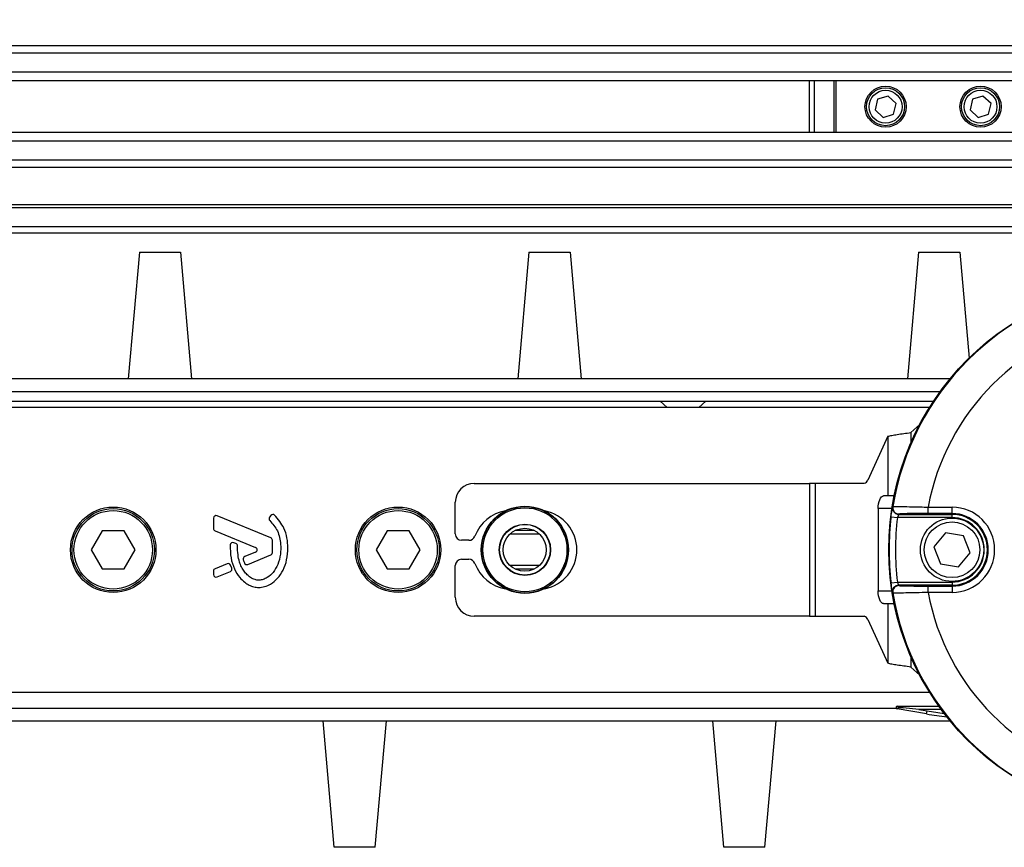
# Model space of a CAD drawing. Header units: millimetres. Extents: x 0 to 420, y 0 to 297.
# Tile 47 of 88: x 193 to 211, y 259 to 274. Entities that reach past the tile are written whole.
import ezdxf

# ---------------------------------------------------------------- set-up
doc = ezdxf.new("R2010")
doc.units = ezdxf.units.MM
doc.layers.add('QUOTE', color=174, linetype='Continuous')
doc.styles.add('SLDTEXTSTYLE3', font='TXT', dxfattribs={"width": 0.75})
doc.dimstyles.new('SLDDIMSTYLE0', dxfattribs={"dimtxt": 3, "dimasz": 3, "dimexe": 0, "dimexo": 0.0625, "dimgap": 0.75, "dimtad": 1, "dimlfac": 8.795212, "dimrnd": 1e-09, "dimzin": 12, "dimdsep": 46, "dimtxsty": 'SLDTEXTSTYLE3', "dimsah": 1, "dimcen": 0.09, "dimadec": 0, "dimazin": 3, "dimtfac": 1, "dimtdec": 3, "dimtofl": 0, "dimtmove": 0, "dimatfit": 3, "dimfxl": 0, "dimfrac": 2, "dimtolj": 1, "dimtzin": 12, "dimarcsym": 0})

# ---------------------------------------------------------------- blocks, each defined once
blk = doc.blocks.new('_D')
at = {"layer": 'QUOTE'}
for p, q in [((66.096, 266.582), (66.096, 279.004)), ((213.904, 266.582), (213.904, 279.004)), ((213.904, 277.004), (66.096, 277.004))]:
    blk.add_line(p, q, dxfattribs=at)
for points in [[(66.096, 277.004), (69.096, 276.504), (69.096, 277.504)], [(213.904, 277.004), (210.904, 277.504), (210.904, 276.504)]]:
    blk.add_solid(points, dxfattribs=at)
at = {"layer": 'QUOTE', "insert": (135.567, 280.872), "char_height": 3, "attachment_point": 1, "style": 'SLDTEXTSTYLE3'}
blk.add_mtext('1300', dxfattribs=at)

msp = doc.modelspace()

# ---------------------------------------------------------------- linework, layer by layer
at = {"color": 7, "linetype": 'Continuous', "lineweight": 25}
for p, q in [((213.9039, 273.6323), (172.3471, 273.6323)), ((213.9039, 273.5004), (172.478, 273.5004)), ((213.9039, 273.1606), (172.6752, 273.1606)), ((213.9039, 273.007), (172.7197, 273.007)), ((207.6504, 272.0747), (207.6504, 273.007)), ((207.7347, 273.007), (207.7347, 272.0747)), ((208.0908, 272.0747), (208.0908, 273.007)), ((208.1202, 273.007), (208.1202, 272.0747)), ((209.0594, 272.7327), (208.871, 272.6754)), ((209.2032, 272.5981), (209.0594, 272.7327)), ((210.7649, 272.7327), (210.5765, 272.6754)), ((210.9087, 272.5981), (210.7649, 272.7327)), ((208.871, 272.6754), (208.8264, 272.4836)), ((209.1586, 272.4063), (209.2032, 272.5981)), ((210.5765, 272.6754), (210.5319, 272.4836)), ((210.8641, 272.4063), (210.9087, 272.5981)), ((208.8264, 272.4836), (208.9702, 272.349)), ((208.9702, 272.349), (209.1586, 272.4063)), ((210.5319, 272.4836), (210.6757, 272.349)), ((210.6757, 272.349), (210.8641, 272.4063)), ((213.9039, 272.0747), (172.7451, 272.0747)), ((213.9039, 271.9211), (172.7451, 271.9211)), ((213.9039, 271.5813), (172.7451, 271.5813)), ((213.9039, 271.4494), (172.7451, 271.4494)), ((213.9039, 270.7797), (172.7451, 270.7797)), ((213.9039, 270.7217), (172.7451, 270.7217)), ((213.9039, 270.3806), (172.7451, 270.3806)), ((213.9039, 270.2669), (172.7451, 270.2669)), ((195.6134, 269.9258), (195.4144, 267.6518)), ((195.6134, 269.9258), (196.3525, 269.9258)), ((196.3525, 269.9258), (196.5514, 267.6518)), ((202.6112, 269.9258), (202.4123, 267.6518)), ((202.6112, 269.9258), (203.3503, 269.9258)), ((203.3503, 269.9258), (203.5493, 267.6518)), ((209.6091, 269.9258), (209.4101, 267.6518)), ((209.6091, 269.9258), (210.3482, 269.9258)), ((210.3482, 269.9258), (210.5144, 268.0254)), ((210.1727, 267.6518), (172.7451, 267.6518)), ((172.7451, 267.4244), (209.9967, 267.4244)), ((172.7451, 267.2539), (209.8782, 267.2539)), ((204.9659, 267.2539), (205.0922, 267.1402)), ((205.6607, 267.1402), (205.7871, 267.2539)), ((209.805, 267.1402), (192.8697, 267.1402)), ((209.6285, 266.8329), (209.4696, 266.6873)), ((209.4696, 266.6873), (209.4696, 266.501)), ((209.0574, 266.6209), (208.6952, 265.8356)), ((209.0574, 266.6209), (209.0574, 265.5484)), ((201.6287, 265.7758), (207.6492, 265.7758)), ((207.6492, 265.7758), (207.6492, 263.3882)), ((207.7522, 265.7758), (207.6492, 265.7758)), ((207.7522, 265.7758), (207.7522, 263.3882)), ((208.6303, 265.7758), (207.7522, 265.7758)), ((201.2876, 264.8662), (201.2876, 265.4347)), ((209.0574, 265.5484), (208.9775, 265.5484)), ((209.1698, 265.5484), (209.0574, 265.5484)), ((208.8814, 265.321), (208.8814, 263.8429)), ((209.129, 265.321), (208.8814, 265.321)), ((209.7789, 265.2338), (209.7789, 265.3475)), ((209.7789, 265.3475), (210.2087, 265.3475)), ((210.2087, 265.2338), (210.2087, 265.3475)), ((196.9459, 265.1507), (196.9459, 264.9633)), ((197.9749, 264.7983), (197.0086, 265.1928)), ((197.9773, 265.2003), (197.9528, 265.171)), ((209.1147, 265.175), (209.2275, 265.161)), ((210.2087, 265.161), (209.2275, 265.161)), ((209.2533, 265.2179), (210.2087, 265.2179)), ((210.2087, 265.2338), (209.7789, 265.2338)), ((210.2087, 265.2179), (210.2087, 265.2338)), ((210.2087, 265.161), (210.2087, 265.2179)), ((194.9467, 264.9231), (194.7498, 264.582)), ((195.3406, 264.9231), (194.9467, 264.9231)), ((195.5375, 264.582), (195.3406, 264.9231)), ((196.9742, 264.9212), (197.7019, 264.6241)), ((200.0631, 264.9231), (199.8662, 264.582)), ((200.457, 264.9231), (200.0631, 264.9231)), ((200.6539, 264.582), (200.457, 264.9231)), ((202.7011, 264.9306), (202.3669, 264.9306)), ((198.0032, 264.5316), (198.0032, 264.7562)), ((201.5329, 264.7525), (201.4013, 264.7525)), ((202.797, 264.8653), (202.271, 264.8653)), ((210.0933, 264.8892), (209.8849, 264.6357)), ((210.4171, 264.8355), (210.0933, 264.8892)), ((210.5324, 264.5283), (210.4171, 264.8355)), ((194.7498, 264.582), (194.9467, 264.2409)), ((195.3406, 264.2409), (195.5375, 264.582)), ((197.3477, 264.6931), (197.3094, 264.7092)), ((199.8662, 264.582), (200.0631, 264.2409)), ((200.457, 264.2409), (200.6539, 264.582)), ((209.8849, 264.6357), (210.0002, 264.3284)), ((197.7019, 264.5399), (197.5058, 264.4598)), ((197.56, 264.3201), (197.9749, 264.4895)), ((201.4013, 264.4114), (201.5329, 264.4114)), ((210.324, 264.2747), (210.5324, 264.5283)), ((194.9467, 264.2409), (195.3406, 264.2409)), ((196.9459, 264.2007), (196.9459, 264.137)), ((197.1911, 264.3313), (196.9742, 264.2428)), ((197.0086, 264.0949), (197.2487, 264.193)), ((197.2733, 264.253), (197.2501, 264.3072)), ((200.0631, 264.2409), (200.457, 264.2409)), ((201.2876, 263.7292), (201.2876, 264.2977)), ((202.797, 264.2987), (202.271, 264.2987)), ((202.7011, 264.2334), (202.3669, 264.2334)), ((210.0002, 264.3284), (210.324, 264.2747)), ((208.8814, 263.8429), (209.129, 263.8429)), ((209.1147, 263.989), (209.2275, 264.0029)), ((209.2275, 264.0029), (210.2087, 264.0029)), ((210.2087, 263.9461), (209.2533, 263.9461)), ((209.7789, 263.8165), (209.7789, 263.9302)), ((209.7789, 263.9302), (210.2087, 263.9302)), ((210.2087, 264.0029), (210.2087, 263.9461)), ((210.2087, 263.9461), (210.2087, 263.9302)), ((210.2087, 263.9302), (210.2087, 263.8165)), ((210.2087, 263.8165), (209.7789, 263.8165)), ((208.9775, 263.6156), (209.0574, 263.6156)), ((209.0574, 263.6156), (209.0574, 262.543)), ((209.0574, 263.6156), (209.1698, 263.6156)), ((207.6492, 263.3882), (201.6287, 263.3882)), ((207.6492, 263.3882), (207.7522, 263.3882)), ((207.7522, 263.3882), (208.6303, 263.3882)), ((208.6952, 263.3284), (209.0574, 262.543)), ((209.4696, 262.6629), (209.4696, 262.4767)), ((209.4696, 262.4767), (209.6285, 262.3311)), ((192.8697, 262.0238), (209.805, 262.0238)), ((184.4491, 261.7395), (209.2046, 261.7395)), ((209.753, 261.6336), (209.2205, 261.7275)), ((209.2245, 261.7726), (209.9729, 261.7726)), ((209.6143, 261.7158), (209.3301, 261.7406)), ((209.6143, 261.7158), (209.7629, 261.6896)), ((210.0141, 261.7158), (209.6143, 261.7158)), ((209.753, 261.6336), (209.7629, 261.6896)), ((184.3829, 261.5121), (210.1727, 261.5121)), ((199.1123, 259.2382), (198.9133, 261.5121)), ((199.8514, 259.2382), (200.0503, 261.5121)), ((206.1102, 259.2382), (205.9112, 261.5121)), ((206.8492, 259.2382), (207.0482, 261.5121)), ((199.8514, 259.2382), (199.1123, 259.2382)), ((206.8492, 259.2382), (206.1102, 259.2382))]:
    msp.add_line(p, q, dxfattribs=at)
at = {"color": 7, "linetype": 'Continuous', "lineweight": 25, "flags": 128}
for points in [[(208.8814, 265.321), (208.8832, 265.3654), (208.8887, 265.408), (208.8976, 265.4474), (208.9095, 265.4818), (208.9241, 265.5101), (208.9407, 265.5311), (208.9587, 265.5441), (208.9775, 265.5484)], [(209.1411, 265.3496), (209.1437, 265.3537), (209.1458, 265.3569)], [(208.9775, 263.6156), (208.9587, 263.6199), (208.9407, 263.6329), (208.9241, 263.6539), (208.9095, 263.6822), (208.8976, 263.7166), (208.8887, 263.7559), (208.8832, 263.7986), (208.8814, 263.8429)], [(209.1458, 263.8071), (209.1432, 263.8111), (209.1411, 263.8143)]]:
    msp.add_lwpolyline(points, dxfattribs=at)
at = {"color": 7, "linetype": 'Continuous', "lineweight": 25}
for centre, radius in [((209.0148, 272.5409), 0.3695), ((209.0148, 272.5409), 0.3411), ((210.7203, 272.5409), 0.3695), ((210.7203, 272.5409), 0.3411), ((209.0148, 272.5409), 0.2956), ((210.7203, 272.5409), 0.2956), ((213.9039, 264.582), 4.8317), ((195.1436, 264.582), 0.7675), ((195.1436, 264.582), 0.739), ((195.1436, 264.582), 0.7049), ((200.2601, 264.582), 0.7675), ((200.2601, 264.582), 0.739), ((200.2601, 264.582), 0.7049), ((202.5383, 264.582), 0.7833), ((202.5383, 264.582), 0.7833), ((202.5383, 264.582), 0.777), ((202.5383, 264.582), 0.7543), ((210.2087, 264.582), 0.5685), ((210.2087, 264.582), 0.5003), ((202.5383, 264.582), 0.4607), ((202.5383, 264.582), 0.4548), ((202.534, 264.582), 0.3866)]:
    msp.add_circle(centre, radius, dxfattribs=at)
for centre, radius, start, end in [((213.9039, 264.582), 4.8207, 99.2503, 170.7497), ((213.9039, 264.582), 4.1954, 100.51312, 169.48688), ((208.614, 265.8587), 0.0844, 281.11338, 344.125), ((201.6287, 265.4347), 0.3411, 90, 180), ((202.3066, 264.582), 0.7106, 99.60521, 159.82873), ((202.7614, 264.582), 0.7106, 280.67913, 79.32087), ((209.2533, 265.3316), 0.1137, 170.85463, 205.70052), ((209.2581, 265.3387), 0.1137, 170.76548, 269.98978), ((209.2533, 265.3316), 0.1137, 205.69988, 269.98753), ((210.2087, 264.582), 0.7655, 270, 90), ((196.9914, 265.1507), 0.0455, 67.79071, 180), ((197.9877, 265.1418), 0.0455, 140.16689, 228.97709), ((198.0122, 265.1712), 0.0455, 48.8059, 140.16689), ((213.9039, 264.582), 4.8257, 172.94126, 187.05874), ((213.9039, 264.582), 4.712, 172.94126, 187.05874), ((210.2087, 264.582), 0.6518, 270, 90), ((210.2087, 264.582), 0.6359, 270, 90), ((210.2087, 264.582), 0.579, 270, 90), ((196.9914, 264.9633), 0.0455, 180, 247.79071), ((197.9578, 264.7562), 0.0455, 0, 67.79071), ((201.4013, 264.8662), 0.1137, 180, 270), ((201.5329, 264.8662), 0.1137, 270, 339.82873), ((197.2918, 264.6672), 0.0455, 67.29049, 176.67135), ((197.3302, 264.6512), 0.0455, 0.035, 67.29049), ((197.6847, 264.582), 0.0455, 292.20926, 67.79071), ((197.523, 264.4177), 0.0455, 112.20926, 196.93498), ((197.9578, 264.5316), 0.0455, 292.20929, 0), ((201.4013, 264.2977), 0.1137, 90, 180), ((201.5329, 264.2977), 0.1137, 20.17127, 90), ((196.9914, 264.2007), 0.0455, 112.20927, 180), ((197.2083, 264.2892), 0.0455, 23.24584, 112.20927), ((197.2315, 264.2351), 0.0455, 292.20926, 23.24584), ((197.5428, 264.3622), 0.0455, 202.3787, 292.20929), ((202.3066, 264.582), 0.7106, 200.17127, 260.39479), ((196.9914, 264.137), 0.0455, 180, 292.20926), ((209.2533, 263.8324), 0.1137, 144.70251, 189.14453), ((209.2581, 263.8253), 0.1137, 90.01022, 189.23452), ((209.2533, 263.8324), 0.1137, 90.0127, 144.70421), ((201.6287, 263.7292), 0.3411, 180, 270), ((213.9039, 264.582), 4.8207, 189.2503, 260.7497), ((213.9039, 264.582), 4.1954, 190.51312, 259.48688), ((208.614, 263.3053), 0.0844, 15.875, 78.88662), ((209.2249, 261.7499), 0.0228, 91.02444, 258.97556)]:
    msp.add_arc(centre, radius, start, end, dxfattribs=at)
for centre, major_axis, ratio, start_param, end_param in [((213.9039, 261.0785), (0, 6.7801), 0.8660474, 0.9127656, 0.914084), ((213.9039, 268.0854), (0, 6.7801), 0.8660474, 2.2275086, 2.228827), ((209.4178, 261.7158), (0.1935, -0.0568), 0.0047934, 3.1078252, 4.2435224), ((210.7402, 267.233), (0.4955, 5.6641), 0.9998496, 3.0543395, 3.1189782), ((210.7402, 267.233), (0.4906, 5.6075), 0.9998465, 3.0543395, 3.1091051)]:
    msp.add_ellipse(centre, major_axis=major_axis, ratio=ratio, start_param=start_param, end_param=end_param, dxfattribs=at)
for points in [[(209.0574, 266.6209), (209.0788, 266.6265), (209.1216, 266.6375), (209.2224, 266.6541), (209.3405, 266.6707), (209.4266, 266.6818), (209.4696, 266.6873)], [(209.4696, 262.4767), (209.4266, 262.4822), (209.3405, 262.4933), (209.2224, 262.5099), (209.1216, 262.5264), (209.0788, 262.5375), (209.0574, 262.543)]]:
    msp.add_open_spline(points, degree=3, dxfattribs=at)
for points, knots in [([(209.1147, 265.175), (209.1173, 265.1948), (209.1223, 265.2342), (209.1301, 265.2868), (209.1366, 265.3264), (209.1402, 265.3465), (209.1408, 265.3488), (209.1411, 265.3496)], [0, 0, 0, 0, 0.2219122, 0.4427502, 0.6617521, 0.8773894, 1, 1, 1, 1]), ([(209.1512, 265.2825), (209.1487, 265.2881), (209.1435, 265.2995), (209.1404, 265.3161), (209.1396, 265.3285), (209.1397, 265.333), (209.1397, 265.3338)], [0, 0, 0, 0, 0.3377866, 0.6861592, 0.9399979, 1, 1, 1, 1]), ([(209.1458, 265.3569), (209.1535, 265.3577), (209.1688, 265.3594), (209.2776, 265.3592), (209.4368, 265.3568), (209.6139, 265.3527), (209.7317, 265.349), (209.7789, 265.3475)], [0, 0, 0, 0, 0.2128736, 0.4254625, 0.6392063, 0.8554982, 1, 1, 1, 1]), ([(197.9578, 265.1075), (198.008, 265.0483), (198.112, 264.9252), (198.1569, 264.7038), (198.152, 264.4981), (198.1094, 264.3231), (198.0261, 264.1775), (197.9296, 264.0889), (197.8392, 264.046), (197.7744, 264.0343), (197.7254, 264.0377), (197.6733, 264.0496), (197.6119, 264.0783), (197.5468, 264.1321), (197.4942, 264.1978), (197.4458, 264.2744), (197.4064, 264.3727), (197.3798, 264.5001), (197.3771, 264.5975), (197.3756, 264.6512)], [0, 0, 0, 0, 0.1089846, 0.2264307, 0.3101322, 0.4019204, 0.479438, 0.5456937, 0.5848024, 0.6205782, 0.6379505, 0.654319, 0.6966016, 0.7328168, 0.7736417, 0.8159142, 0.8614551, 0.9236094, 1, 1, 1, 1]), ([(198.2824, 264.6169), (198.2788, 264.6764), (198.2713, 264.7973), (198.2086, 265.0096), (198.1052, 265.1312), (198.0421, 265.2054)], [0, 0, 0, 0, 0.2744297, 0.557156, 1, 1, 1, 1]), ([(209.2533, 265.2179), (209.2531, 265.2176), (209.2524, 265.2168), (209.2488, 265.2102), (209.2426, 265.1973), (209.235, 265.1804), (209.23, 265.1675), (209.2275, 265.161)], [0, 0, 0, 0, 0.1194766, 0.3320203, 0.5518594, 0.7757647, 1, 1, 1, 1]), ([(209.7789, 265.2338), (209.7401, 265.2338), (209.6432, 265.2336), (209.4975, 265.2326), (209.3666, 265.2306), (209.277, 265.2279), (209.2644, 265.2259), (209.258, 265.2249)], [0, 0, 0, 0, 0.1448814, 0.3615524, 0.5753397, 0.7876427, 1, 1, 1, 1]), ([(197.2464, 264.6699), (197.247, 264.5915), (197.2481, 264.4438), (197.3123, 264.2435), (197.4009, 264.0956), (197.4972, 264.0026), (197.5832, 263.9469), (197.6542, 263.9194), (197.7118, 263.9081), (197.7773, 263.9036), (197.8671, 263.9161), (197.9867, 263.9684), (198.1042, 264.0686), (198.2029, 264.2195), (198.27, 264.407), (198.2781, 264.5447), (198.2824, 264.6169)], [0, 0, 0, 0, 0.1173532, 0.2214132, 0.3124081, 0.3742876, 0.4213099, 0.4659831, 0.4878368, 0.509614, 0.5646082, 0.6224153, 0.7039898, 0.7931926, 0.8914433, 1, 1, 1, 1]), ([(197.4795, 264.4045), (197.4831, 264.3933), (197.4895, 264.3731), (197.4973, 264.3535), (197.5008, 264.3449)], [0, 0, 0, 0, 0.55813865, 1, 1, 1, 1]), ([(209.1411, 263.8143), (209.1405, 263.8166), (209.1395, 263.8211), (209.1342, 263.8517), (209.1272, 263.8962), (209.1203, 263.9447), (209.1163, 263.9766), (209.1147, 263.989)], [0, 0, 0, 0, 0.211904, 0.4248641, 0.6410447, 0.8611821, 1, 1, 1, 1]), ([(209.2275, 264.0029), (209.2291, 263.9989), (209.233, 263.9885), (209.2397, 263.9728), (209.2465, 263.9584), (209.2517, 263.9483), (209.2528, 263.9468), (209.2533, 263.9461)], [0, 0, 0, 0, 0.1400162, 0.3632789, 0.5814764, 0.7930201, 1, 1, 1, 1]), ([(209.258, 263.939), (209.2604, 263.9384), (209.2669, 263.9369), (209.3259, 263.9344), (209.4436, 263.9321), (209.6012, 263.9305), (209.7197, 263.9303), (209.7789, 263.9302)], [0, 0, 0, 0, 0.1247127, 0.34042654, 0.55918865, 0.77962349, 1, 1, 1, 1]), ([(209.7789, 263.8165), (209.7069, 263.8143), (209.5628, 263.8099), (209.3712, 263.806), (209.2282, 263.8044), (209.1565, 263.8051), (209.1487, 263.8065), (209.1458, 263.8071)], [0, 0, 0, 0, 0.2198289, 0.439994, 0.6588493, 0.8749667, 1, 1, 1, 1]), ([(209.3301, 261.7406), (209.3151, 261.7417), (209.2848, 261.7439), (209.2497, 261.7406), (209.2299, 261.735), (209.2223, 261.7319), (209.2183, 261.7297), (209.2174, 261.7285), (209.2182, 261.7279), (209.2196, 261.7276), (209.2204, 261.7275), (209.2205, 261.7275)], [0, 0, 0, 0, 0.323343, 0.6499724, 0.7362313, 0.8229725, 0.8880053, 0.9381719, 0.9726728, 0.9963383, 1, 1, 1, 1])]:
    msp.add_open_spline(points, degree=3, knots=knots, dxfattribs=at)

# ---------------------------------------------------------------- dimensions: what is measured, and where the dimension line sits
at = {"layer": 'QUOTE'}
dim = msp.add_linear_dim(base=(66.0961, 277.0044), p1=(213.9039, 264.582), p2=(66.0961, 264.582), dimstyle='SLDDIMSTYLE0', dxfattribs=at)
dim.commit()
dim.dimension.update_dxf_attribs({"geometry": '_D', "text_midpoint": (140, 277.0044), "dimtype": 160})

doc.saveas('drawing.dxf')
